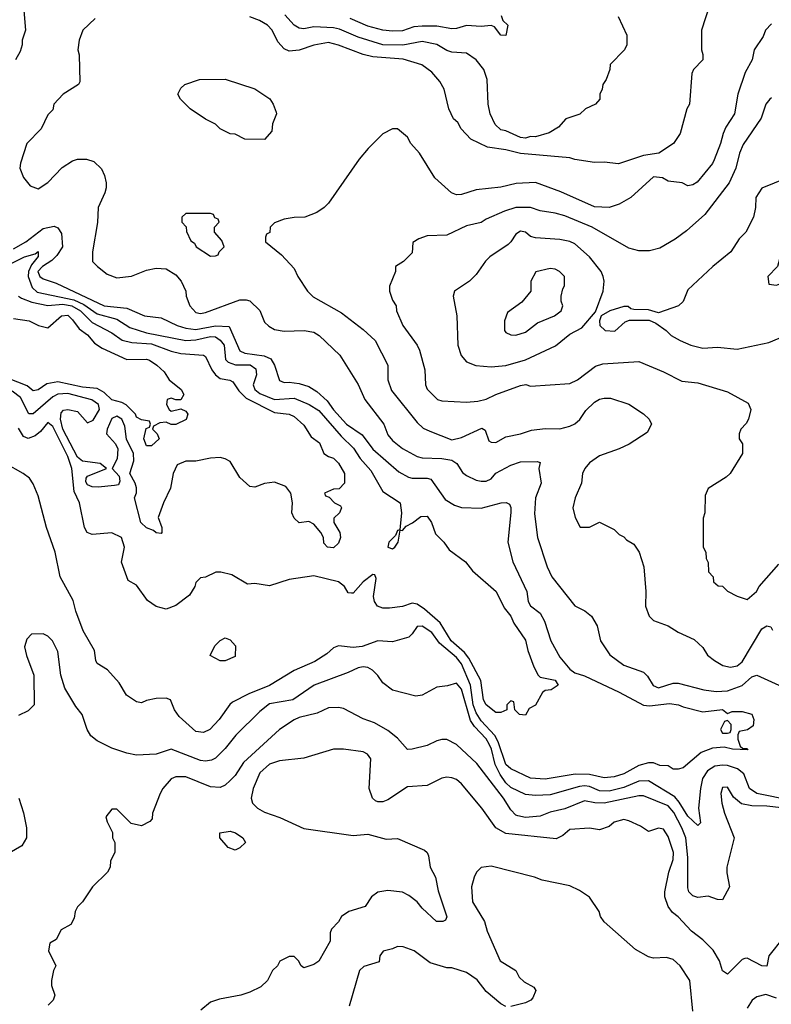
# Model space of a CAD drawing. Header units: inches. Extents: x 2348341 to 2479810, y 460419 to 613669.
# Tile 222 of 256: x 2401195 to 2404249, y 514933 to 518933. Entities that reach past the tile are written whole.
import ezdxf

# ---------------------------------------------------------------- set-up
doc = ezdxf.new("R2010")
doc.units = ezdxf.units.IN
doc.header["$MEASUREMENT"] = 0
doc.layers.add('C4501', color=7, linetype='Continuous')

msp = doc.modelspace()

# ---------------------------------------------------------------- linework, layer by layer
at = {"layer": 'C4501', "color": 2}
for points, elevation in [([(2401212, 518970), (2401218, 518890), (2401204.7, 518850), (2401204.7, 518830), (2401196.9, 518803.1), (2401178, 518770)], 82), ([(2403998, 518990), (2403964.7, 518890), (2403964.7, 518810), (2403970.9, 518790.9), (2403971, 518770), (2403932, 518730), (2403925.4, 518714.6), (2403916, 518590), (2403906, 518570), (2403878, 518470), (2403851.3, 518430), (2403792, 518390), (2403730, 518380.9), (2403627.5, 518347.5), (2403570, 518354.5), (2403530, 518352), (2403450, 518364.5), (2403430, 518371.6), (2403229.6, 518389.6), (2403170, 518404.5), (2403095.3, 518415.3), (2403027.8, 518447.8), (2402989.2, 518490), (2402975.5, 518515.5), (2402958, 518530), (2402938, 518570), (2402919, 518650), (2402902, 518682), (2402870, 518719), (2402829.4, 518749.4), (2402752.7, 518772.7), (2402630, 518782), (2402590, 518791.6), (2402489.7, 518829.7), (2402450, 518839.6), (2402390, 518829.5), (2402330, 518809.4), (2402290, 518805.2), (2402270, 518814), (2402243.2, 518843.2), (2402221.2, 518890), (2402201.2, 518910), (2402169, 518930), (2402130, 518944.5)], 86), ([(2401502, 518938), (2401452, 518890), (2401436, 518850), (2401431.3, 518810), (2401436, 518790), (2401439.6, 518680.4), (2401434, 518670), (2401372, 518630), (2401334, 518590), (2401330, 518566), (2401310, 518546), (2401282, 518490), (2401224.7, 518430), (2401198, 518350), (2401196, 518330), (2401210, 518292), (2401238, 518258), (2401270, 518246), (2401310, 518271), (2401367.3, 518332.7), (2401410, 518358.8), (2401430, 518366), (2401466.4, 518366.4), (2401496.8, 518356.8), (2401527.1, 518327.1), (2401539.8, 518299.8), (2401546.8, 518270), (2401546.8, 518250), (2401540.7, 518230), (2401513.4, 518170), (2401510.6, 518109.4), (2401491, 517990), (2401491.3, 517950), (2401511, 517930), (2401550, 517898.8), (2401590, 517884), (2401649.4, 517890.6), (2401710, 517914.8), (2401750, 517922.8), (2401790, 517921), (2401830, 517896), (2401851, 517870), (2401870.6, 517830.6), (2401871, 517810), (2401886.8, 517770), (2401910, 517742.8), (2401930, 517739.1), (2401950, 517743), (2402090, 517794.8), (2402115.3, 517795.3), (2402130, 517791.3), (2402170, 517752), (2402190, 517704.7), (2402207.5, 517687.5), (2402230, 517674.8), (2402270, 517667.7), (2402350.6, 517670.6), (2402390, 517662.8), (2402411.3, 517650), (2402496, 517570), (2402570, 517451.3), (2402597.3, 517390), (2402674, 517290), (2402690, 517246.8), (2402710, 517224), (2402750.4, 517190.4), (2402810, 517159.1), (2402830, 517153.4), (2402910, 517150.4), (2402950, 517144), (2402970.4, 517130.4), (2402993.4, 517093.4), (2403010, 517081), (2403050, 517062.8), (2403070, 517058.8), (2403090, 517058.8), (2403110, 517067.3), (2403129.6, 517090.4), (2403190, 517123), (2403230, 517137.3), (2403298, 517138), (2403310, 517134), (2403304.7, 517110), (2403314, 517050), (2403290.4, 516990), (2403286.2, 516926.2), (2403299.1, 516830), (2403337.3, 516710), (2403357.3, 516670), (2403450, 516552), (2403490.9, 516530.9), (2403518, 516510), (2403541, 516470), (2403554.8, 516410), (2403592.8, 516352.8), (2403650, 516310.8), (2403730, 516282.8), (2403746, 516266), (2403768.8, 516228.8), (2403790, 516219.3), (2403850, 516237.3), (2403870, 516237.3), (2403974, 516210), (2404024.4, 516204.4), (2404070, 516207), (2404130, 516228.5), (2404170, 516263.1), (2404190, 516270.5), (2404410, 516170.3)], 86), ([(2404250, 518915.3), (2404224.7, 518890), (2404215.3, 518864.7), (2404178.8, 518810), (2404170.7, 518770), (2404142, 518718), (2404113, 518630), (2404099.1, 518550), (2404064.2, 518495.8), (2404052.7, 518470), (2404042.4, 518430), (2404016.7, 518363.3), (2404010, 518349), (2403947.1, 518272.9), (2403930, 518262), (2403910, 518258), (2403886, 518270), (2403830, 518277.2), (2403806, 518290), (2403770, 518294), (2403678, 518210), (2403630, 518184), (2403590, 518169.3), (2403530, 518172.7), (2403393.8, 518233.8), (2403290, 518272), (2403212.5, 518267.5), (2403150, 518252.3), (2403050, 518241.2), (2402990, 518222.7), (2402970, 518221.2), (2402949.4, 518229.4), (2402882, 518290), (2402819, 518390), (2402784, 518430), (2402770, 518455.3), (2402730, 518488.7), (2402710, 518488.7), (2402670, 518468.7), (2402611.3, 518410), (2402574.4, 518365.6), (2402450, 518188), (2402432, 518170), (2402402, 518150), (2402354, 518130), (2402310, 518129), (2402270, 518122), (2402230, 518108), (2402212, 518090), (2402211.6, 518068.4), (2402198, 518062), (2402194, 518050), (2402194, 518030), (2402258, 517978), (2402310, 517922), (2402324.7, 517890), (2402364.7, 517830), (2402387.1, 517807.1), (2402502.5, 517742.5), (2402590, 517674.8), (2402638.8, 517630), (2402690.7, 517530), (2402690.6, 517470), (2402706.2, 517426.2), (2402810, 517296), (2402834, 517274), (2402861.1, 517261.1), (2402950, 517226.4), (2402990, 517235.8), (2403073, 517273), (2403086, 517266), (2403101.4, 517221.4), (2403110, 517216), (2403130, 517214.8), (2403170, 517238.8), (2403229.4, 517250.6), (2403274.5, 517265.5), (2403330, 517272.4), (2403390, 517270.4), (2403430, 517281.6), (2403450, 517290.6), (2403471.2, 517308.8), (2403494.9, 517345.1), (2403530, 517378.8), (2403550, 517390.8), (2403570, 517396), (2403595.3, 517395.3), (2403670, 517371.3), (2403730, 517331.3), (2403752, 517310), (2403762, 517290), (2403743.6, 517256.4), (2403670.9, 517209.1), (2403630.7, 517189.3), (2403550, 517161.2), (2403510, 517133.2), (2403491.3, 517110), (2403481, 517090), (2403478, 517050), (2403451.3, 516990), (2403442, 516950), (2403451.3, 516910), (2403472, 516872), (2403510, 516871.3), (2403551.1, 516891.1), (2403610, 516862), (2403630, 516842), (2403650, 516832), (2403659.6, 516819.6), (2403690, 516802), (2403711.3, 516770), (2403731, 516710), (2403738.8, 516610), (2403738, 516550), (2403752, 516510), (2403770, 516492), (2403830, 516471), (2403870, 516444.7), (2403935.3, 516415.3), (2403970, 516382), (2403990, 516352), (2404018, 516330), (2404052, 516310), (2404082.5, 516302.5), (2404110, 516307.7), (2404130, 516324), (2404210, 516458.8), (2404230, 516471.3), (2404246, 516466), (2404253.4, 516453.4)], 90), ([(2403626, 518946), (2403662, 518870), (2403662, 518830), (2403652, 518810), (2403594, 518750), (2403592, 518730), (2403578, 518690), (2403564.7, 518670), (2403562, 518650), (2403552, 518630), (2403552, 518610), (2403534, 518590), (2403494, 518570), (2403471.3, 518548.7), (2403414, 518530), (2403383.6, 518496.4), (2403346.4, 518473.6), (2403290, 518457.2), (2403270, 518458), (2403250, 518452), (2403230, 518454.5), (2403170, 518481.2), (2403150, 518485.2), (2403126.3, 518506.3), (2403106, 518550), (2403098, 518590), (2403094.5, 518690), (2403081.2, 518730), (2403049, 518770), (2403010, 518797.2), (2402950, 518800.7), (2402930, 518807.6), (2402890, 518831.8), (2402830, 518843.6), (2402751.3, 518828.7), (2402670, 518830.9), (2402570, 518862), (2402494.2, 518894.2), (2402470, 518899.1), (2402390, 518903), (2402350, 518895.8), (2402330, 518898.3), (2402309.8, 518909.8), (2402272.1, 518952.1)], 82), ([(2403151.3, 518950), (2403158, 518930), (2403178.8, 518910), (2403170, 518868), (2403150, 518869.2), (2403124, 518904), (2403110, 518909), (2403070, 518905.2), (2403010, 518909), (2402970, 518897.2), (2402950, 518896), (2402890, 518906), (2402830, 518906.6), (2402796.7, 518903.3), (2402750, 518887.8), (2402710, 518885.6), (2402670, 518889.6), (2402610, 518906.6), (2402538, 518938)], 78), ([(2404250, 518615.3), (2404242, 518610), (2404226, 518590), (2404207.5, 518532.5), (2404134.2, 518425.8), (2404119.1, 518390), (2404104.9, 518330), (2404077.1, 518270), (2403978.5, 518141.4), (2403904.4, 518075.6), (2403858.3, 518041.7), (2403795.2, 518004.8), (2403753.6, 517993.6), (2403710, 517994), (2403670, 518004), (2403521.2, 518090), (2403410, 518135.6), (2403370, 518147.3), (2403310, 518156.2), (2403269.6, 518169.6), (2403210, 518169.6), (2403164.6, 518155.4), (2403090, 518122.7), (2403070, 518109.5), (2403010, 518096), (2402930, 518057.2), (2402850, 518055.3), (2402816.9, 518043.1), (2402792.7, 518027.3), (2402790, 517986), (2402754, 517950), (2402722, 517930), (2402722, 517910), (2402698, 517850), (2402698, 517830), (2402710, 517794), (2402724.7, 517770), (2402726, 517750), (2402751, 517690), (2402810, 517611.3), (2402818.8, 517590), (2402841, 517510), (2402844, 517450), (2402850, 517432), (2402892, 517390), (2402910, 517384), (2403010, 517378.8), (2403056.5, 517383.5), (2403090, 517390.8), (2403129.6, 517410.4), (2403230, 517447.3), (2403250.8, 517450.8), (2403270, 517444.7), (2403430, 517455.5), (2403461.2, 517470), (2403534.5, 517525.5), (2403564.8, 517535.2), (2403710, 517544), (2403810, 517502.8), (2403884.5, 517464.5), (2403950, 517458), (2404070, 517421), (2404154.8, 517374.8), (2404166, 517350), (2404156, 517310), (2404147.1, 517292.9), (2404124.7, 517270), (2404118, 517250), (2404118, 517230), (2404131, 517210), (2404131.3, 517170), (2404082, 517090), (2404065.4, 517074.6), (2403991.6, 517028.4), (2403979.6, 517000.4), (2403978, 516930), (2403971.6, 516908.4), (2403972, 516790), (2403982, 516770), (2403983.6, 516743.6), (2403992.7, 516727.3), (2403994, 516690), (2404012, 516670), (2404014, 516650), (2404032.7, 516632.7), (2404050, 516632), (2404070, 516612), (2404110, 516591.3), (2404150, 516578), (2404188.7, 516610), (2404199, 516630), (2404279.1, 516720.9)], 94), ([(2404310, 518289), (2404210, 518248.7), (2404186, 518210), (2404184.7, 518170), (2404176, 518130), (2404144.7, 518070), (2404118, 518042), (2404084.7, 517990), (2404011.3, 517930), (2403910, 517835.3), (2403890, 517788), (2403872, 517770), (2403790, 517742), (2403750, 517754), (2403690, 517755.3), (2403678, 517758), (2403667.3, 517767.3), (2403650, 517768), (2403592, 517750), (2403558, 517730), (2403551, 517710), (2403551.3, 517690), (2403574, 517670), (2403612.5, 517667.5), (2403654.6, 517705.4), (2403672.7, 517712.7), (2403752, 517712), (2403779.8, 517699.8), (2403822, 517670), (2403842, 517650), (2403878, 517630), (2403922, 517610), (2403970, 517599.1), (2404030, 517602), (2404110, 517594), (2404238.6, 517621.4), (2404306, 517650)], 98), ([(2401170, 518001.3), (2401219.3, 518030), (2401290, 518084.9), (2401334.4, 518094.4), (2401350, 518086.8), (2401364.7, 518064.7), (2401368.7, 518010), (2401345.8, 517974.2), (2401325.4, 517954.6), (2401287, 517930), (2401269.1, 517910), (2401276.3, 517890), (2401290, 517880.4), (2401342.9, 517862.9), (2401538.8, 517770), (2401630, 517760.4), (2401702, 517730), (2401770, 517721.6), (2401834.8, 517690), (2401870, 517679.6), (2401910, 517674.7), (2401990, 517689.1), (2402046, 517686), (2402090, 517588.2), (2402110, 517578.7), (2402187.9, 517567.9), (2402214.7, 517554.7), (2402230.8, 517530), (2402250, 517466.8), (2402270, 517458.8), (2402290, 517460.7), (2402330, 517454.8), (2402370, 517442.8), (2402402.4, 517422.4), (2402444, 517384), (2402470, 517347.7), (2402523, 517290), (2402586, 517246), (2402630, 517187.7), (2402735.6, 517095.6), (2402774.2, 517074.2), (2402790, 517070.4), (2402850.6, 517070.6), (2402866, 517066), (2402923.8, 516983.8), (2402961.1, 516961.1), (2402990, 516950.6), (2403070, 516948), (2403150.8, 516970.8), (2403171, 516971), (2403184.7, 516964.7), (2403190.6, 516950.6), (2403190.6, 516930.6), (2403178.8, 516810), (2403198.8, 516730), (2403256, 516610), (2403261, 516570), (2403270, 516552), (2403310, 516522), (2403326.8, 516490), (2403353.4, 516410), (2403390, 516342.8), (2403430, 516294.8), (2403450, 516279.1), (2403490, 516267.3), (2403630, 516201.6), (2403730, 516148.2), (2403754.2, 516145.8), (2403835.2, 516155.2), (2403872, 516150), (2403890, 516141), (2403970, 516121), (2404050.6, 516130.6), (2404070, 516114), (2404090, 516122), (2404130, 516122), (2404170, 516111.3), (2404178, 516090), (2404175.3, 516064.7), (2404151.6, 516048.4), (2404118, 516042), (2404112.7, 516027.3), (2404112, 516010), (2404122, 515982), (2404132.7, 515972.7), (2404150, 515972), (2404152.7, 515967.3), (2404090.8, 515969.2), (2404057.2, 515977.2), (2404010, 515973.2), (2403963.7, 515956.3), (2403890, 515894), (2403870, 515888.7), (2403850, 515889), (2403830, 515902), (2403796, 515904), (2403770, 515914), (2403750, 515914), (2403710, 515902.9), (2403650, 515869.6), (2403610, 515856.9), (2403570, 515853.6), (2403510, 515866.9), (2403451.7, 515868.3), (2403330, 515847.6), (2403270, 515851.8), (2403190, 515889.6), (2403170, 515907.6), (2403138.8, 515998.8), (2403125.4, 516025.4), (2403070, 516084.4), (2403050, 516116.9), (2403038, 516150), (2403026.5, 516230), (2402990, 516316.3), (2402970, 516341.7), (2402900.3, 516400.3), (2402870, 516443.7), (2402830, 516468.7), (2402810, 516468), (2402790, 516438), (2402775.3, 516424.7), (2402710, 516405.2), (2402650, 516409.5), (2402586.8, 516386.8), (2402550, 516382), (2402490, 516389.2), (2402470, 516381.2), (2402442.8, 516357.2), (2402393.7, 516326.3), (2402310, 516289.5), (2402210, 516227.8), (2402125.8, 516194.2), (2402059.9, 516160.1), (2402048.5, 516151.5), (2402005.5, 516090), (2401967.3, 516050), (2401942, 516038), (2401910, 516041.6), (2401842.3, 516102.2), (2401823.7, 516130), (2401808, 516170), (2401790, 516177.2), (2401750, 516175.3), (2401710, 516168), (2401690, 516158), (2401670, 516162), (2401629.3, 516189.3), (2401598.6, 516238.6), (2401552.1, 516292.1), (2401510, 516318), (2401504, 516330), (2401499, 516370), (2401452.7, 516450), (2401422.7, 516530), (2401412.9, 516572.9), (2401359, 516670), (2401339.3, 516770), (2401304.5, 516870), (2401270, 516998), (2401250, 517048), (2401235.3, 517070), (2401208.7, 517090), (2401138, 517130)], 82), ([(2401130, 517928.1), (2401215.1, 517970), (2401258.4, 517981.6), (2401270.6, 517990.6), (2401270.6, 517970.6), (2401242.4, 517937.6), (2401231, 517910), (2401229.2, 517890), (2401245.3, 517845.3), (2401266.5, 517826.5), (2401414.3, 517794.3), (2401455.5, 517775.5), (2401510, 517737.6), (2401590, 517716.9), (2401642.4, 517682.4), (2401710, 517660.8), (2401870, 517630.2), (2401910, 517632.3), (2401970, 517645.8), (2401990, 517644.4), (2402010, 517631.6), (2402025.2, 517610), (2402031.8, 517551.8), (2402041.5, 517541.5), (2402071.4, 517531.4), (2402131.2, 517531.2), (2402154.7, 517514.7), (2402157.1, 517490), (2402143.8, 517450), (2402150.6, 517430), (2402170, 517414.9), (2402230, 517390.3), (2402310, 517394.9), (2402370.6, 517370), (2402410, 517344.9), (2402500.6, 517240.6), (2402551.8, 517191.8), (2402578.9, 517150), (2402621.3, 517101.3), (2402670, 517016.3), (2402740.7, 516970), (2402746, 516930), (2402739.6, 516860.4), (2402730, 516858), (2402722, 516838), (2402694.8, 516810), (2402691.3, 516790), (2402710, 516783.8), (2402719.3, 516790), (2402732, 516810), (2402740.4, 516859.6), (2402750, 516858), (2402764.5, 516875.5), (2402791.1, 516888.9), (2402824.7, 516915.3), (2402850, 516915.5), (2402868, 516890), (2402884.4, 516844.4), (2402918, 516810), (2402939.8, 516779.8), (2403006.8, 516730), (2403034.2, 516694.2), (2403130.4, 516610), (2403163.4, 516543.4), (2403190.6, 516510), (2403202, 516482), (2403250, 516412), (2403258.8, 516370), (2403283.5, 516303.5), (2403302, 516270), (2403310, 516262), (2403370, 516250.6), (2403382, 516230), (2403354, 516210), (2403330, 516208), (2403319.6, 516200.4), (2403291.1, 516148.9), (2403265.4, 516134.6), (2403250, 516108), (2403226, 516110), (2403206, 516130), (2403202, 516162), (2403190, 516166), (2403174, 516150), (2403174, 516130), (2403150, 516118), (2403130, 516118), (2403090, 516149.2), (2403079.3, 516170), (2403068.3, 516248.3), (2403019.4, 516339.4), (2403002.2, 516362.2), (2402948.3, 516410), (2402902.8, 516482.8), (2402839, 516539), (2402810, 516558.4), (2402790, 516562.9), (2402750, 516549.6), (2402698, 516542), (2402670, 516542.9), (2402649.2, 516550), (2402636, 516570), (2402632.3, 516590), (2402643.1, 516663.1), (2402637.2, 516677.2), (2402630, 516679), (2402590, 516649.3), (2402550, 516602.7), (2402542.7, 516602.7), (2402530, 516604), (2402514, 516630), (2402490, 516649.2), (2402390, 516674), (2402290, 516659.3), (2402210, 516633.2), (2402150, 516642), (2402120.4, 516640.4), (2402057.2, 516677.2), (2402011.6, 516688.4), (2401991.6, 516688.4), (2401950, 516668), (2401930, 516666), (2401910, 516646), (2401906, 516630), (2401884.5, 516595.5), (2401830, 516553.2), (2401790, 516539), (2401749.1, 516549.1), (2401713.6, 516573.6), (2401670, 516635.3), (2401635.3, 516655.3), (2401609.3, 516729.3), (2401621.2, 516790), (2401609.1, 516829.1), (2401570, 516848.7), (2401490, 516842), (2401468.7, 516850), (2401458, 516870), (2401438, 516970), (2401415.9, 517015.9), (2401406.3, 517110), (2401390, 517158), (2401330, 517280.9), (2401310, 517297.2), (2401279.9, 517260.1), (2401257.6, 517242.4), (2401230, 517232), (2401210, 517239.5), (2401190, 517273.2)], 78), ([(2401190.3, 517810.3), (2401202.2, 517802.2), (2401244.7, 517784.7), (2401310, 517772.3), (2401370, 517777.8), (2401406.4, 517770), (2401441.5, 517750), (2401490, 517703.1), (2401570, 517660.4), (2401611.3, 517631.3), (2401650, 517621.7), (2401730, 517615.5), (2401810, 517585.7), (2401850, 517577), (2401942, 517570), (2401950, 517564.7), (2401975.3, 517510), (2401990.2, 517490.2), (2402010, 517475.3), (2402048.2, 517468.2), (2402061.1, 517461.1), (2402084.7, 517424.7), (2402114.9, 517394.9), (2402230, 517336.5), (2402290, 517330.4), (2402310, 517320.7), (2402350, 517286), (2402378.8, 517238.8), (2402413.7, 517213.7), (2402431, 517171), (2402450, 517158), (2402470, 517151.3), (2402490, 517132), (2402514, 517090), (2402514, 517050), (2402492.7, 517027.3), (2402470, 517026), (2402434, 517010), (2402438, 516998), (2402452.7, 516992.7), (2402474, 516970), (2402498, 516958), (2402502, 516950), (2402494, 516930), (2402471.6, 516908.4), (2402471.3, 516890), (2402496, 516850), (2402498.8, 516830), (2402490, 516806), (2402470, 516788), (2402446, 516790), (2402430, 516806), (2402429, 516830), (2402419, 516850), (2402390, 516884), (2402370, 516894), (2402330, 516889), (2402310, 516908), (2402301.2, 516930), (2402302.7, 516970), (2402297.2, 517010), (2402276, 517036), (2402230, 517054), (2402190, 517049.2), (2402150, 517033.2), (2402130, 517037.2), (2402090, 517073.2), (2402050, 517138), (2402030, 517149.6), (2402010, 517154), (2401970, 517151.5), (2401910, 517139.7), (2401870, 517139.6), (2401834.9, 517125.1), (2401818, 517090), (2401808, 517030), (2401779.1, 516970), (2401758, 516910), (2401772, 516870), (2401772, 516850), (2401770, 516846), (2401750, 516848), (2401738, 516858), (2401710, 516869.3), (2401686.6, 516890), (2401661.2, 516990), (2401669.2, 517010.8), (2401669.2, 517030.8), (2401664.5, 517050), (2401642.7, 517090), (2401658.9, 517141.1), (2401657.2, 517170), (2401628.6, 517228.6), (2401621.8, 517281.8), (2401610, 517309.6), (2401590, 517322.4), (2401570, 517313.2), (2401550.3, 517270), (2401547.3, 517250), (2401583.6, 517210), (2401593.4, 517190), (2401591.5, 517148.4), (2401571.3, 517110), (2401598.5, 517078.5), (2401602, 517058), (2401596.3, 517043.7), (2401579.9, 517040.1), (2401514.5, 517034.5), (2401490, 517035.6), (2401470, 517042.9), (2401463.9, 517056.1), (2401464.5, 517070), (2401470, 517078.8), (2401548, 517110), (2401522, 517130), (2401450, 517139.7), (2401430, 517155.8), (2401369.9, 517269.9), (2401360.3, 517310), (2401364, 517336), (2401373.6, 517346.4), (2401390, 517349.1), (2401430, 517341.5), (2401470, 517295.5), (2401493.9, 517306.1), (2401519.6, 517350), (2401515.1, 517370), (2401488.6, 517388.6), (2401390, 517413.8), (2401350, 517411.1), (2401330, 517400.5), (2401250, 517331.8), (2401232.1, 517332.1), (2401198.4, 517398.4), (2401164, 517424)], 74), ([(2401170, 517719.1), (2401234, 517710), (2401272, 517690), (2401310, 517680.7), (2401365.2, 517730), (2401390, 517732), (2401410, 517714), (2401437.2, 517677.2), (2401470, 517652.4), (2401498.9, 517618.9), (2401530, 517599.1), (2401630, 517553), (2401710, 517553.4), (2401722, 517550), (2401752, 517530), (2401782, 517502), (2401802, 517470), (2401851.3, 517430), (2401862, 517410), (2401850, 517388), (2401830, 517388), (2401810, 517395.3), (2401794, 517390), (2401792, 517370), (2401802, 517350), (2401810, 517342), (2401850, 517352), (2401870, 517342), (2401878, 517330), (2401870.7, 517309.3), (2401830, 517288.7), (2401810, 517288), (2401790, 517298), (2401764.7, 517295.3), (2401738, 517282), (2401734, 517270), (2401754, 517250), (2401762, 517230), (2401730, 517202), (2401710, 517202), (2401699, 517230), (2401708.4, 517271.6), (2401722, 517278), (2401726, 517290), (2401722, 517302), (2401690, 517308), (2401670, 517318), (2401665.2, 517330), (2401628.1, 517368.1), (2401610, 517378), (2401570, 517388.2), (2401537.8, 517417.8), (2401510, 517434), (2401450, 517439.7), (2401350, 517461.7), (2401305.8, 517454.2), (2401270, 517429.2), (2401250, 517425.2), (2401226, 517446), (2401150, 517475.8)], 70), ([(2404330, 515761.7), (2404189.3, 515790), (2404159.6, 515810), (2404136.3, 515870), (2404111.8, 515890), (2404070, 515903.1), (2404050, 515905.1), (2404019.5, 515900.5), (2403990, 515882), (2403968.7, 515850), (2403960.3, 515810), (2403953, 515730), (2403961, 515670), (2403950, 515659), (2403910, 515698), (2403874.8, 515754.8), (2403856, 515776), (2403750, 515840.5), (2403710, 515839.1), (2403650, 515813.3), (2403590, 515798.7), (2403550, 515800.4), (2403510, 515817.6), (2403490, 515820.4), (2403470, 515818.5), (2403350, 515784.7), (2403290, 515781.3), (2403250, 515786), (2403190, 515814.3), (2403170, 515833.3), (2403147.1, 515867.1), (2403127, 515907), (2403111.5, 515970), (2403102.4, 515990), (2403090, 516011.2), (2403042.1, 516062.1), (2403026.3, 516086.3), (2402990, 516213.2), (2402970, 516237.2), (2402933.4, 516226.6), (2402890, 516221.2), (2402830, 516189), (2402804.7, 516184.7), (2402709.5, 516209.5), (2402670, 516239), (2402649.5, 516269.5), (2402629, 516290), (2402610, 516300.9), (2402590, 516304.5), (2402570, 516300.7), (2402530, 516280.7), (2402391, 516230), (2402304.7, 516170), (2402210, 516153.3), (2402170, 516122.9), (2402073.1, 516026.9), (2402030, 515972.7), (2401990, 515932.7), (2401974.6, 515925.4), (2401950, 515920.7), (2401930, 515924.2), (2401810, 515969.3), (2401750, 515949.4), (2401670, 515945.2), (2401630, 515953.2), (2401570, 515973.2), (2401510, 516004), (2401483.7, 516023.7), (2401468.7, 516050), (2401448.7, 516110), (2401423.2, 516143.2), (2401378, 516218), (2401362, 516270), (2401350, 516366), (2401328, 516410), (2401310, 516428), (2401290, 516438), (2401243.6, 516436.4), (2401223.6, 516416.4), (2401214, 516386), (2401222, 516350), (2401252, 516270), (2401254, 516150), (2401230, 516126), (2401190, 516106)], 86), ([(2404290, 515730.8), (2404230, 515738.5), (2404170, 515739.6), (2404127, 515747), (2404094.5, 515774.5), (2404070, 515815.3), (2404050, 515814), (2404044, 515790), (2404048, 515750), (2404058.8, 515710), (2404097.3, 515610), (2404067.7, 515490), (2404067.5, 515467.5), (2404078.8, 515410), (2404050, 515358), (2404030, 515359), (2403992.5, 515372.5), (2403950, 515366.6), (2403930, 515374), (2403914, 515390), (2403910, 515406), (2403909.7, 515530), (2403901.1, 515610), (2403885.4, 515650), (2403852, 515712), (2403830, 515739.7), (2403730, 515780.5), (2403710, 515779.7), (2403570, 515750.9), (2403531.1, 515751.1), (2403490, 515759.5), (2403410, 515727.6), (2403350, 515713.6), (2403310, 515697), (2403250, 515692), (2403219.1, 515699.1), (2403210, 515702), (2403190, 515722.7), (2403160.7, 515770), (2403051.9, 515911.9), (2402970, 515989.2), (2402930, 516009), (2402910, 516009), (2402890, 516004), (2402850, 515984), (2402790, 515969), (2402770, 515968.7), (2402730, 516014), (2402690, 516045.2), (2402636.6, 516076.6), (2402590, 516093.2), (2402510, 516135.3), (2402490, 516139), (2402450, 516138), (2402404, 516116), (2402330, 516098), (2402310, 516089.4), (2402250.7, 516050), (2402104.9, 515915.1), (2402070, 515862.7), (2402050, 515842.7), (2402030, 515824), (2402010, 515814), (2401970, 515816), (2401870, 515857.2), (2401830, 515857.2), (2401810, 515849), (2401776, 515810), (2401766, 515790), (2401734, 515710), (2401732.7, 515687.3), (2401723.6, 515676.4), (2401690, 515658), (2401648.4, 515668.4), (2401590, 515726), (2401570, 515726), (2401544.7, 515695.3), (2401550, 515674), (2401571.6, 515631.6), (2401572, 515610), (2401582, 515590), (2401582, 515550), (2401563.6, 515516.4), (2401562, 515490), (2401552, 515470), (2401491, 515410), (2401450.6, 515349.4), (2401430, 515328.7), (2401420.7, 515310), (2401416.3, 515283.7), (2401402.8, 515257.2), (2401363.5, 515236.5), (2401343.6, 515196.4), (2401318, 515182), (2401312, 515150), (2401342, 515090), (2401332, 515070), (2401324.7, 515030), (2401324.7, 515010), (2401338, 514970), (2401331.3, 514950), (2401310.6, 514929.4)], 90), ([(2404296.8, 515203.2), (2404238, 515130), (2404230, 515088.7), (2404210, 515089.2), (2404150, 515121.2), (2404140.7, 515119.3), (2404130, 515115.3), (2404070, 515055.3), (2404050, 515068.7), (2404038, 515110), (2404013, 515153), (2403970, 515195.1), (2403924, 515230), (2403870, 515289), (2403846.8, 515306.8), (2403829, 515330), (2403816, 515370), (2403816, 515390), (2403831.8, 515470), (2403850, 515522), (2403851.3, 515550), (2403830, 515615.3), (2403810, 515645.2), (2403790, 515649), (2403750, 515635.3), (2403716.5, 515656.5), (2403670, 515679), (2403650, 515684), (2403610, 515673.2), (2403590, 515655.3), (2403550, 515642), (2403510, 515648.7), (2403430, 515644), (2403401.4, 515618.6), (2403374.4, 515605.6), (2403170, 515627), (2403129.6, 515649.6), (2403072.7, 515730), (2402990, 515829.2), (2402970, 515846), (2402950, 515852.7), (2402930, 515856), (2402910, 515852.3), (2402850, 515822.7), (2402770, 515817.2), (2402690, 515764), (2402670, 515755.3), (2402650, 515755.3), (2402640.2, 515760.2), (2402628, 515770), (2402615.3, 515810), (2402622, 515930), (2402608, 515950), (2402590, 515959), (2402510, 515969.2), (2402470, 515969), (2402350, 515933.2), (2402250, 515922.7), (2402210, 515909), (2402170, 515874), (2402144, 515810), (2402134.8, 515770), (2402141, 515750), (2402161, 515730), (2402190, 515713.4), (2402252.5, 515692.5), (2402350, 515647.3), (2402550, 515618.8), (2402610, 515624.9), (2402683.5, 515603.5), (2402730, 515606.8), (2402839.5, 515559.5), (2402850.4, 515550.4), (2402855.8, 515535.8), (2402862.4, 515490), (2402883.8, 515450), (2402894.6, 515394.6), (2402931, 515289), (2402924.7, 515275.3), (2402914, 515270), (2402888.7, 515270), (2402830, 515324), (2402809.6, 515349.6), (2402775.9, 515375.9), (2402750, 515389.2), (2402690, 515396), (2402650, 515389), (2402624.7, 515370), (2402598, 515330), (2402532, 515310), (2402502, 515290), (2402490, 515268), (2402462, 515238), (2402456.9, 515223.1), (2402456, 515190), (2402410, 515108.7), (2402390, 515095.3), (2402350, 515082), (2402338, 515090), (2402328, 515110), (2402310, 515128), (2402290, 515128), (2402251.6, 515108.4), (2402242, 515090), (2402222, 515070), (2402202, 515030), (2402175.3, 515004.7), (2402130, 514982), (2402094, 514970), (2402006.4, 514953.6), (2401970, 514942), (2401931.1, 514908.9)], 94), ([(2401192, 515770), (2401211.1, 515711.1), (2401222, 515650), (2401222, 515610), (2401203.6, 515576.4), (2401152.7, 515547.3)], 86), ([(2403930, 514906), (2403918, 515030), (2403878, 515090), (2403850, 515115.3), (2403823.1, 515123.1), (2403770, 515121.2), (2403750, 515126), (2403696.5, 515156.5), (2403570, 515268), (2403555.3, 515290), (2403548.7, 515310), (2403510, 515368), (2403470, 515395.3), (2403430, 515414), (2403317.2, 515437.2), (2403286, 515450), (2403110, 515494), (2403070, 515488.7), (2403051.3, 515470), (2403041, 515450), (2403031, 515410), (2403034.8, 515350), (2403084, 515270), (2403094.8, 515230), (2403146.8, 515110), (2403210, 515071), (2403224, 515044), (2403244, 515024), (2403283.6, 515003.6), (2403292, 514990), (2403279.8, 514960.2), (2403272, 514950), (2403250, 514939), (2403190, 514924)], 98), ([(2403170, 514924), (2403150, 514935.3), (2403090, 514985.2), (2403053.3, 515033.3), (2403010, 515062.7), (2402950, 515082), (2402930, 515082), (2402862, 515102), (2402798, 515150), (2402752.7, 515167.3), (2402730, 515168), (2402710, 515158), (2402671.1, 515148.9), (2402658, 515130), (2402654.8, 515105.2), (2402593.7, 515086.3), (2402576, 515070), (2402533.7, 514926.3)], 98), ([(2404270, 514957.6), (2404226.4, 514973.6), (2404190, 514964), (2404171.3, 514950), (2404150, 514918)], 98)]:
    msp.add_lwpolyline(points, dxfattribs=dict(at, elevation=elevation))
for points, elevation in [([(2402190, 518446), (2402110, 518448), (2402070, 518468), (2402050, 518468.7), (2402010, 518488.7), (2401990, 518508), (2401950, 518528), (2401888, 518570), (2401848, 518610), (2401838, 518630), (2401850, 518654), (2401866, 518670), (2401926, 518690), (2402030, 518691), (2402150, 518651.3), (2402210.7, 518610.7), (2402224.7, 518590), (2402236.9, 518556.9), (2402238, 518550), (2402222, 518510), (2402219.6, 518480.4)], 86), ([(2401970, 518146), (2401870, 518146), (2401854, 518130), (2401854, 518110), (2401871.6, 518091.6), (2401872.7, 518072.7), (2401890, 518034), (2401904.7, 518024.7), (2401912, 518010), (2401970, 517972), (2401990, 517974), (2402002, 517978), (2402006, 517990), (2402026, 518010), (2402016.4, 518036.4), (2401986, 518070), (2401986, 518090), (2402006, 518110), (2402002, 518122), (2401987.3, 518127.3), (2401982, 518142)], 90), ([(2403230, 518074), (2403210, 518062), (2403191, 518030), (2403179.9, 518020.1), (2403104.7, 517970), (2403087.5, 517952.5), (2403050, 517898), (2403022, 517870), (2402962, 517830), (2402956, 517810), (2402971, 517730), (2402974.9, 517610), (2402988.3, 517568.3), (2403010, 517542.8), (2403048.1, 517528.1), (2403110, 517522), (2403170, 517527.7), (2403250, 517550.5), (2403371.4, 517608.6), (2403430, 517654.9), (2403478.6, 517681.4), (2403534.6, 517745.4), (2403566, 517830), (2403569.3, 517870), (2403565.2, 517890), (2403557.2, 517910), (2403509.6, 517969.6), (2403450, 518022.7), (2403430, 518032.3), (2403390, 518039.3), (2403290, 518046), (2403270, 518052.7), (2403250, 518069)], 98), ([(2404390, 518086), (2404370, 518078), (2404351.3, 518048.7), (2404330, 518038), (2404302, 518010), (2404285.4, 517974.6), (2404274, 517930), (2404234, 517890), (2404238, 517858), (2404270, 517854), (2404290, 517862), (2404310, 517874), (2404370, 517962), (2404406, 518070), (2404402, 518082)], 102), ([(2403350, 517922), (2403291.6, 517908.4), (2403272, 517870), (2403272, 517830), (2403234.4, 517785.6), (2403176.9, 517743.1), (2403164.7, 517710), (2403164.7, 517670), (2403170, 517662), (2403190, 517652), (2403210, 517651.3), (2403250, 517662.8), (2403299, 517701), (2403368, 517730), (2403395.3, 517750), (2403402, 517770), (2403395.3, 517790), (2403395.3, 517810), (2403401.2, 517838.8), (2403408.4, 517851.6), (2403408.7, 517890), (2403388, 517910), (2403370, 517919)], 102), ([(2402010, 516328), (2401969.2, 516350), (2401988, 516390), (2402008.9, 516411.1), (2402030, 516422), (2402050, 516414), (2402072, 516390), (2402070, 516346), (2402030, 516328)], 78), ([(2404070, 516086), (2404058, 516082), (2404042, 516050), (2404050, 516034), (2404070, 516034), (2404082, 516038), (2404086, 516050), (2404086, 516070)], 82), ([(2402070, 515559), (2402042, 515570), (2402008, 515610), (2402008, 515630), (2402050, 515636), (2402072, 515630), (2402102, 515610), (2402112, 515590), (2402090, 515569)], 90)]:
    msp.add_lwpolyline(points, close=True, dxfattribs=dict(at, elevation=elevation))

doc.saveas('drawing.dxf')
